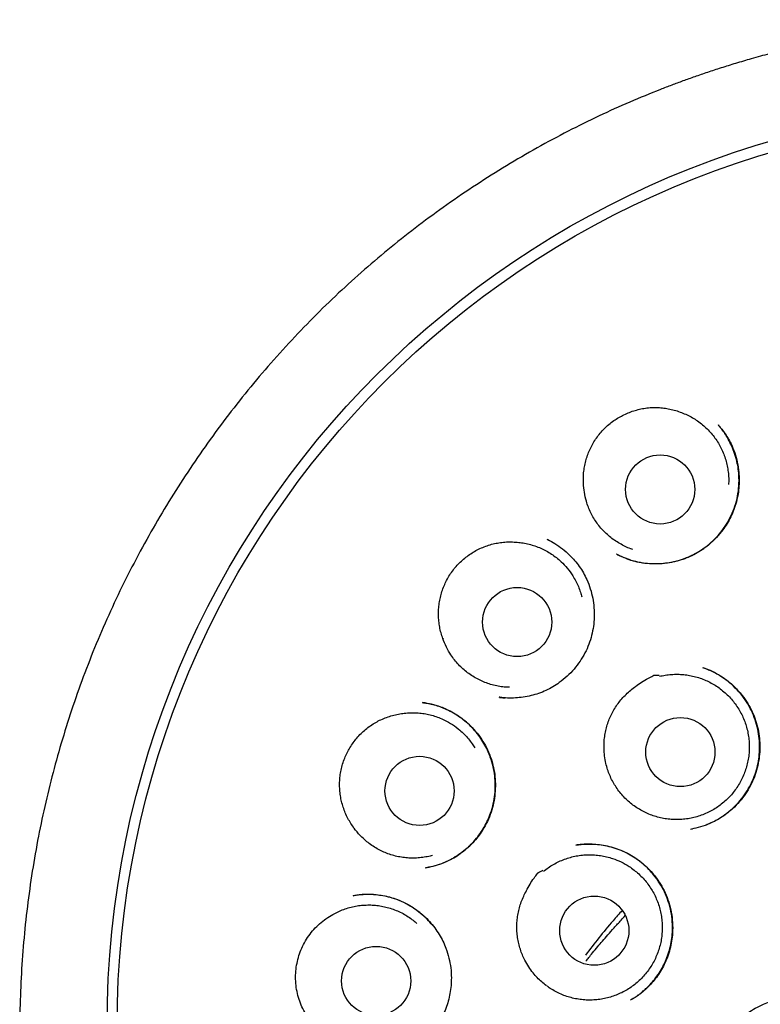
# Model space of a CAD drawing. Header units: millimetres. Extents: x 8 to 743, y 12 to 692.
# Tile 53 of 56: x 368 to 381, y 674 to 692. Entities that reach past the tile are written whole.
import ezdxf

# ---------------------------------------------------------------- set-up
doc = ezdxf.new("R2010")
doc.units = ezdxf.units.MM

msp = doc.modelspace()

# ---------------------------------------------------------------- linework, layer by layer
at = {"color": 7, "linetype": 'Continuous', "lineweight": 30}
for p, q in [((380.284, 684.705), (380.288, 684.7)), ((377.28, 682.665), (377.257, 682.676)), ((377.258, 682.677), (377.264, 682.673)), ((377.259, 682.674), (377.264, 682.672)), ((378.489, 682.412), (378.485, 682.413)), ((376.419, 679.877), (376.403, 679.879)), ((376.419, 679.876), (376.407, 679.877)), ((379.797, 677.539), (379.829, 677.546)), ((375.117, 676.856), (375.103, 676.853)), ((373.821, 676.36), (373.826, 676.36))]:
    msp.add_line(p, q, dxfattribs=at)
for centre, radius in [((385.799, 674.049), 16.343), ((385.793, 674.038), 16.158), ((379.258, 683.562), 0.613), ((376.723, 681.211), 0.613), ((379.616, 678.906), 0.613), ((374.994, 678.218), 0.613), ((378.09, 675.74), 0.613), ((374.225, 674.849), 0.613)]:
    msp.add_circle(centre, radius, dxfattribs=at)
for points, knots in [([(385.793, 691.889), (385.629, 691.888), (385.306, 691.885), (384.83, 691.865), (384.371, 691.833), (383.929, 691.792), (383.504, 691.742), (383.097, 691.684), (382.694, 691.617), (382.299, 691.543), (381.911, 691.461), (381.545, 691.375), (381.201, 691.287), (380.886, 691.201), (380.6, 691.116), (380.341, 691.036), (380.099, 690.957), (379.874, 690.879), (379.663, 690.804), (379.461, 690.729), (379.145, 690.607), (378.714, 690.43), (378.168, 690.183), (377.621, 689.913), (377.073, 689.618), (376.531, 689.302), (375.998, 688.966), (375.479, 688.613), (374.976, 688.244), (374.489, 687.861), (374.016, 687.462), (373.555, 687.045), (373.107, 686.609), (372.672, 686.155), (372.253, 685.685), (371.85, 685.199), (371.466, 684.702), (371.101, 684.194), (370.755, 683.677), (370.427, 683.148), (370.116, 682.605), (369.822, 682.048), (369.547, 681.479), (369.293, 680.901), (369.06, 680.315), (368.85, 679.727), (368.662, 679.136), (368.495, 678.542), (368.349, 677.942), (368.222, 677.333), (368.116, 676.715), (368.031, 676.088), (367.967, 675.457), (367.926, 674.826), (367.907, 674.199), (367.911, 673.576), (367.936, 672.958), (367.982, 672.341), (368.051, 671.721), (368.141, 671.1), (368.253, 670.479), (368.387, 669.862), (368.542, 669.25), (368.718, 668.647), (368.913, 668.056), (369.126, 667.475), (369.36, 666.903), (369.615, 666.336), (369.892, 665.774), (370.19, 665.218), (370.508, 664.671), (370.847, 664.134), (371.179, 663.645), (371.502, 663.201), (371.81, 662.8), (372.131, 662.406), (372.464, 662.02), (372.804, 661.648), (373.153, 661.287), (373.512, 660.936), (373.887, 660.589), (374.279, 660.247), (374.687, 659.911), (375.048, 659.632), (375.351, 659.408), (375.588, 659.238), (375.816, 659.081), (376.035, 658.934), (376.245, 658.798), (376.44, 658.675), (376.622, 658.563), (376.791, 658.462), (376.952, 658.369), (377.096, 658.284), (377.186, 658.233), (377.226, 658.21)], [0, 0, 0, 0, 0.010391, 0.0204485, 0.0301695, 0.0395513, 0.0485914, 0.0572879, 0.0656387, 0.0744237, 0.0827871, 0.0907279, 0.0982451, 0.1053383, 0.1114187, 0.1171486, 0.1225283, 0.127558, 0.1322383, 0.1367208, 0.1412168, 0.1536587, 0.1662455, 0.1792172, 0.1923437, 0.2056215, 0.2189648, 0.2323069, 0.2454055, 0.2584948, 0.2715706, 0.2846286, 0.297899, 0.3111761, 0.3244864, 0.3378234, 0.3511807, 0.3643145, 0.3774601, 0.3906108, 0.4037599, 0.4171397, 0.4305045, 0.4438502, 0.4571663, 0.4704471, 0.4834723, 0.4964953, 0.509531, 0.5225918, 0.5359378, 0.5493207, 0.5627151, 0.5760958, 0.5894382, 0.6024973, 0.6155667, 0.6286509, 0.6417466, 0.6550884, 0.6684349, 0.6817822, 0.6951259, 0.7084617, 0.7215475, 0.734617, 0.7476673, 0.7607295, 0.774049, 0.7873842, 0.8007312, 0.814132, 0.82761, 0.8382513, 0.848935, 0.8596587, 0.8704202, 0.881246, 0.891652, 0.9022424, 0.9130383, 0.9240292, 0.9352033, 0.9465478, 0.952947, 0.9591161, 0.9649839, 0.9705506, 0.9758191, 0.9807912, 0.9852091, 0.9893659, 0.9932661, 0.9969503, 1, 1, 1, 1]), ([(377.899, 683.674), (377.897, 683.708), (377.895, 683.778), (377.903, 683.884), (377.92, 683.989), (377.945, 684.092), (377.979, 684.193), (378.02, 684.289), (378.07, 684.384), (378.128, 684.474), (378.193, 684.56), (378.266, 684.64), (378.347, 684.715), (378.433, 684.781), (378.523, 684.839), (378.616, 684.888), (378.713, 684.93), (378.813, 684.964), (378.917, 684.99), (379.024, 685.008), (379.133, 685.016), (379.242, 685.014), (379.35, 685.003), (379.455, 684.983), (379.559, 684.955), (379.627, 684.928), (379.661, 684.915)], [0, 0, 0, 0, 0.040475, 0.081696, 0.122919, 0.164898, 0.205369, 0.246517, 0.287665, 0.329512, 0.371264, 0.413324, 0.456381, 0.499789, 0.539972, 0.58083, 0.621689, 0.663236, 0.704793, 0.746642, 0.789434, 0.832564, 0.873669, 0.915525, 0.957382, 1, 1, 1, 1]), ([(379.661, 684.915), (379.693, 684.901), (379.759, 684.873), (379.853, 684.821), (379.944, 684.761), (380.03, 684.693), (380.109, 684.618), (380.181, 684.538), (380.246, 684.451), (380.304, 684.359), (380.354, 684.262), (380.395, 684.163), (380.428, 684.059), (380.452, 683.952), (380.467, 683.845), (380.474, 683.744), (380.471, 683.68), (380.469, 683.651)], [0, 0, 0, 0, 0.066515, 0.133492, 0.201926, 0.270863, 0.337619, 0.404843, 0.472789, 0.541726, 0.608241, 0.675219, 0.743652, 0.812589, 0.879346, 0.946569, 1, 1, 1, 1]), ([(378.489, 682.412), (378.51, 682.402), (378.557, 682.379), (378.629, 682.349), (378.705, 682.322), (378.779, 682.298), (378.887, 682.271), (379.028, 682.249), (379.202, 682.243), (379.367, 682.256), (379.518, 682.285), (379.653, 682.323), (379.785, 682.375), (379.912, 682.439), (380.03, 682.514), (380.139, 682.6), (380.239, 682.695), (380.339, 682.808), (380.435, 682.944), (380.52, 683.101), (380.587, 683.268), (380.632, 683.444), (380.656, 683.627), (380.656, 683.798), (380.639, 683.955), (380.61, 684.095), (380.567, 684.233), (380.513, 684.363), (380.453, 684.476), (380.393, 684.57), (380.349, 684.631), (380.324, 684.66), (380.32, 684.665)], [0, 0, 0, 0, 0.017236, 0.039504, 0.057233, 0.077056, 0.097458, 0.139231, 0.182339, 0.226786, 0.260987, 0.295895, 0.331041, 0.365854, 0.400347, 0.434536, 0.468452, 0.502112, 0.546593, 0.590639, 0.634503, 0.679206, 0.724616, 0.770621, 0.80558, 0.84095, 0.876759, 0.912562, 0.944574, 0.971977, 0.994689, 1, 1, 1, 1]), ([(380.284, 684.707), (380.301, 684.687), (380.339, 684.644), (380.397, 684.569), (380.458, 684.476), (380.522, 684.357), (380.582, 684.211), (380.628, 684.042), (380.653, 683.879), (380.66, 683.726), (380.653, 683.586), (380.634, 683.446), (380.601, 683.308), (380.555, 683.174), (380.497, 683.047), (380.427, 682.927), (380.338, 682.802), (380.227, 682.676), (380.091, 682.555), (379.955, 682.46), (379.821, 682.387), (379.694, 682.332), (379.561, 682.29), (379.423, 682.26), (379.282, 682.243), (379.139, 682.239), (378.995, 682.249), (378.869, 682.27), (378.768, 682.296), (378.692, 682.321), (378.627, 682.346), (378.572, 682.37), (378.528, 682.391), (378.503, 682.404), (378.492, 682.41)], [0, 0, 0, 0, 0.019878, 0.043291, 0.070416, 0.100575, 0.141932, 0.184409, 0.228022, 0.261469, 0.295517, 0.33003, 0.364374, 0.398457, 0.432294, 0.465911, 0.49933, 0.543587, 0.587518, 0.631187, 0.66427, 0.697811, 0.731613, 0.765681, 0.800053, 0.834757, 0.869819, 0.905169, 0.927005, 0.946413, 0.963406, 0.977981, 0.990154, 1, 1, 1, 1]), ([(378.775, 682.497), (378.762, 682.501), (378.714, 682.516), (378.636, 682.551), (378.539, 682.601), (378.447, 682.659), (378.361, 682.725), (378.281, 682.797), (378.206, 682.877), (378.139, 682.962), (378.079, 683.053), (378.028, 683.148), (377.984, 683.248), (377.943, 683.368), (377.91, 683.511), (377.902, 683.619), (377.899, 683.674)], [0, 0, 0, 0, 0.026306, 0.095385, 0.164956, 0.235668, 0.304144, 0.373098, 0.442794, 0.513506, 0.581982, 0.650936, 0.720632, 0.791344, 0.895043, 1, 1, 1, 1]), ([(377.264, 682.673), (377.308, 682.65), (377.399, 682.603), (377.529, 682.511), (377.645, 682.409), (377.744, 682.303), (377.826, 682.197), (377.898, 682.084), (377.965, 681.953), (378.023, 681.803), (378.065, 681.635), (378.088, 681.467), (378.092, 681.299), (378.078, 681.134), (378.046, 680.973), (377.996, 680.814), (377.927, 680.661), (377.839, 680.514), (377.734, 680.375), (377.611, 680.248), (377.483, 680.144), (377.356, 680.061), (377.234, 679.996), (377.105, 679.944), (376.97, 679.904), (376.832, 679.877), (376.691, 679.863), (376.553, 679.861), (376.462, 679.871), (376.419, 679.876)], [0, 0, 0, 0, 0.035786, 0.074856, 0.115456, 0.146935, 0.179234, 0.211444, 0.243282, 0.285179, 0.326472, 0.367162, 0.407213, 0.446582, 0.485629, 0.525235, 0.565457, 0.606335, 0.647906, 0.690188, 0.733193, 0.765947, 0.7991, 0.83258, 0.866207, 0.900016, 0.934044, 0.968323, 1, 1, 1, 1]), ([(375.406, 680.92), (375.395, 680.953), (375.372, 681.019), (375.349, 681.122), (375.334, 681.228), (375.328, 681.334), (375.33, 681.44), (375.341, 681.544), (375.361, 681.649), (375.39, 681.752), (375.427, 681.853), (375.473, 681.952), (375.528, 682.047), (375.591, 682.136), (375.66, 682.218), (375.734, 682.292), (375.814, 682.361), (375.9, 682.423), (375.992, 682.478), (376.089, 682.526), (376.191, 682.566), (376.295, 682.597), (376.401, 682.618), (376.507, 682.63), (376.615, 682.633), (376.687, 682.628), (376.724, 682.625)], [0, 0, 0, 0, 0.040475, 0.081696, 0.122919, 0.164898, 0.205369, 0.246517, 0.287665, 0.329512, 0.371264, 0.413324, 0.456381, 0.499789, 0.539972, 0.58083, 0.621689, 0.663236, 0.704793, 0.746642, 0.789434, 0.832564, 0.873669, 0.915525, 0.957382, 1, 1, 1, 1]), ([(376.724, 682.625), (376.759, 682.622), (376.83, 682.614), (376.936, 682.592), (377.04, 682.561), (377.142, 682.521), (377.239, 682.473), (377.331, 682.418), (377.42, 682.354), (377.516, 682.271), (377.615, 682.166), (377.7, 682.048), (377.763, 681.938), (377.809, 681.84), (377.844, 681.746), (377.861, 681.684), (377.868, 681.656)], [0, 0, 0, 0, 0.06652, 0.133502, 0.201941, 0.270883, 0.337644, 0.404873, 0.472824, 0.541766, 0.6419, 0.743633, 0.812575, 0.879337, 0.946565, 1, 1, 1, 1]), ([(375.406, 680.92), (375.407, 680.919), (375.409, 680.917), (375.411, 680.916), (375.412, 680.916)], [0, 0, 0, 0, 0.590445, 1, 1, 1, 1]), ([(376.589, 680.054), (376.575, 680.054), (376.526, 680.054), (376.44, 680.064), (376.333, 680.083), (376.228, 680.112), (376.127, 680.149), (376.029, 680.195), (375.934, 680.249), (375.845, 680.311), (375.761, 680.38), (375.684, 680.456), (375.613, 680.538), (375.538, 680.641), (375.465, 680.767), (375.426, 680.869), (375.406, 680.92)], [0, 0, 0, 0, 0.026306, 0.095385, 0.164956, 0.235668, 0.304144, 0.373098, 0.442794, 0.513506, 0.581982, 0.650936, 0.720632, 0.791344, 0.895043, 1, 1, 1, 1]), ([(380.01, 680.403), (380.031, 680.396), (380.079, 680.38), (380.156, 680.349), (380.244, 680.307), (380.34, 680.251), (380.44, 680.181), (380.539, 680.099), (380.631, 680.007), (380.723, 679.898), (380.812, 679.77), (380.891, 679.622), (380.952, 679.468), (380.994, 679.311), (381.019, 679.151), (381.027, 678.99), (381.017, 678.828), (380.989, 678.665), (380.944, 678.504), (380.879, 678.348), (380.795, 678.198), (380.693, 678.058), (380.574, 677.929), (380.44, 677.814), (380.293, 677.716), (380.136, 677.636), (379.976, 677.576), (379.865, 677.553), (379.812, 677.542)], [0, 0, 0, 0, 0.018109, 0.039601, 0.064538, 0.092958, 0.124895, 0.158361, 0.1915, 0.224318, 0.267576, 0.310299, 0.352539, 0.394177, 0.435052, 0.476059, 0.517568, 0.559593, 0.602146, 0.645258, 0.688976, 0.733325, 0.778223, 0.823231, 0.868242, 0.913216, 0.95816, 1, 1, 1, 1]), ([(380.07, 677.616), (380.101, 677.628), (380.17, 677.656), (380.275, 677.712), (380.385, 677.781), (380.489, 677.861), (380.597, 677.959), (380.702, 678.076), (380.799, 678.215), (380.88, 678.361), (380.942, 678.512), (380.986, 678.667), (381.013, 678.824), (381.023, 678.985), (381.015, 679.15), (380.989, 679.315), (380.943, 679.481), (380.877, 679.643), (380.789, 679.799), (380.683, 679.944), (380.561, 680.073), (380.43, 680.185), (380.292, 680.277), (380.156, 680.349), (380.064, 680.383), (380.022, 680.398)], [0, 0, 0, 0, 0.0277975, 0.0618013, 0.0984094, 0.1350357, 0.1712126, 0.2187429, 0.2654908, 0.3114892, 0.3567664, 0.4010303, 0.4447016, 0.4891493, 0.5345111, 0.5808308, 0.6281694, 0.6765987, 0.7258799, 0.7760034, 0.8254476, 0.8730283, 0.9188103, 0.9628574, 1, 1, 1, 1]), ([(378.263, 678.972), (378.262, 679.007), (378.262, 679.076), (378.273, 679.181), (378.292, 679.286), (378.319, 679.389), (378.355, 679.489), (378.399, 679.586), (378.451, 679.68), (378.511, 679.77), (378.579, 679.853), (378.654, 679.931), (378.735, 680.004), (378.827, 680.076), (378.929, 680.145), (379.031, 680.212), (379.106, 680.242), (379.14, 680.268), (379.147, 680.268), (379.151, 680.268), (379.168, 680.269), (379.199, 680.27), (379.226, 680.27), (379.241, 680.271)], [0, 0, 0, 0, 0.059262, 0.118526, 0.179483, 0.240442, 0.300342, 0.360242, 0.421811, 0.483378, 0.544286, 0.605201, 0.667616, 0.730047, 0.804206, 0.878631, 0.935117, 0.94603, 0.9464, 0.947767, 0.953232, 0.975094, 1, 1, 1, 1]), ([(379.243, 680.249), (379.278, 680.257), (379.348, 680.272), (379.455, 680.284), (379.564, 680.287), (379.673, 680.282), (379.781, 680.266), (379.886, 680.243), (379.991, 680.21), (380.091, 680.168), (380.188, 680.118), (380.279, 680.061), (380.366, 679.995), (380.448, 679.923), (380.522, 679.844), (380.589, 679.76), (380.65, 679.669), (380.703, 679.573), (380.747, 679.474), (380.783, 679.372), (380.81, 679.266), (380.828, 679.158), (380.837, 679.05), (380.837, 678.942), (380.828, 678.833), (380.809, 678.726), (380.782, 678.62), (380.746, 678.518), (380.701, 678.419), (380.648, 678.323), (380.588, 678.233), (380.52, 678.149), (380.445, 678.069), (380.364, 677.997), (380.277, 677.932), (380.185, 677.875), (380.088, 677.825), (379.987, 677.784), (379.883, 677.751), (379.778, 677.727), (379.67, 677.713), (379.561, 677.707), (379.453, 677.711), (379.345, 677.723), (379.238, 677.745), (379.134, 677.776), (379.033, 677.815), (378.936, 677.863), (378.842, 677.919), (378.754, 677.982), (378.671, 678.053), (378.595, 678.13), (378.525, 678.214), (378.463, 678.303), (378.409, 678.397), (378.362, 678.495), (378.324, 678.597), (378.293, 678.711), (378.269, 678.837), (378.265, 678.927), (378.263, 678.972)], [0, 0, 0, 0, 0.016852, 0.033703, 0.050981, 0.068386, 0.085241, 0.102304, 0.119367, 0.136772, 0.153627, 0.170599, 0.187754, 0.205159, 0.22201, 0.238862, 0.25614, 0.273545, 0.290399, 0.307371, 0.324526, 0.341931, 0.358785, 0.375849, 0.392912, 0.410317, 0.427172, 0.444235, 0.461298, 0.478703, 0.495558, 0.512621, 0.529685, 0.54709, 0.563944, 0.581007, 0.598071, 0.615476, 0.63233, 0.649393, 0.666457, 0.683862, 0.700716, 0.71778, 0.734843, 0.752248, 0.769102, 0.786166, 0.803229, 0.820634, 0.837488, 0.854461, 0.871616, 0.88902, 0.905872, 0.922724, 0.940002, 0.957407, 0.978585, 1, 1, 1, 1]), ([(376.413, 679.876), (376.437, 679.873), (376.469, 679.869), (376.501, 679.868), (376.509, 679.868)], [0, 0, 0, 0, 0.758382, 1, 1, 1, 1]), ([(375.039, 679.784), (375.069, 679.78), (375.132, 679.772), (375.23, 679.751), (375.338, 679.72), (375.452, 679.677), (375.57, 679.619), (375.686, 679.547), (375.797, 679.465), (375.909, 679.363), (376.018, 679.242), (376.119, 679.099), (376.201, 678.948), (376.263, 678.791), (376.307, 678.631), (376.333, 678.466), (376.34, 678.299), (376.329, 678.13), (376.299, 677.961), (376.25, 677.796), (376.179, 677.636), (376.097, 677.496), (376.008, 677.376), (375.915, 677.272), (375.81, 677.175), (375.691, 677.085), (375.561, 677.005), (375.418, 676.938), (375.269, 676.886), (375.166, 676.866), (375.117, 676.856)], [0, 0, 0, 0, 0.021916, 0.046165, 0.072806, 0.101887, 0.133268, 0.166321, 0.19903, 0.23125, 0.273455, 0.314829, 0.355406, 0.395231, 0.434326, 0.473417, 0.512994, 0.553017, 0.593444, 0.634263, 0.675495, 0.717186, 0.748999, 0.781913, 0.815971, 0.85118, 0.887568, 0.925184, 0.963823, 1, 1, 1, 1]), ([(375.092, 676.852), (375.14, 676.862), (375.241, 676.881), (375.392, 676.931), (375.533, 676.994), (375.661, 677.068), (375.775, 677.15), (375.883, 677.244), (375.981, 677.348), (376.067, 677.459), (376.141, 677.576), (376.203, 677.697), (376.259, 677.834), (376.304, 677.987), (376.331, 678.155), (376.339, 678.321), (376.329, 678.488), (376.299, 678.654), (376.255, 678.806), (376.199, 678.942), (376.137, 679.062), (376.062, 679.177), (375.976, 679.286), (375.878, 679.388), (375.771, 679.481), (375.657, 679.562), (375.525, 679.638), (375.375, 679.705), (375.213, 679.757), (375.104, 679.774), (375.053, 679.782)], [0, 0, 0, 0, 0.035047, 0.072715, 0.112972, 0.14487, 0.178243, 0.212632, 0.246544, 0.27988, 0.312641, 0.344833, 0.376464, 0.417795, 0.458064, 0.497084, 0.536173, 0.576175, 0.617128, 0.648505, 0.680479, 0.713071, 0.746137, 0.77968, 0.813493, 0.846726, 0.87933, 0.921862, 0.963403, 1, 1, 1, 1]), ([(373.836, 677.554), (373.816, 677.583), (373.775, 677.639), (373.723, 677.73), (373.677, 677.827), (373.64, 677.927), (373.611, 678.028), (373.591, 678.132), (373.579, 678.238), (373.576, 678.345), (373.581, 678.453), (373.596, 678.561), (373.621, 678.668), (373.655, 678.771), (373.697, 678.869), (373.745, 678.962), (373.802, 679.051), (373.866, 679.136), (373.937, 679.216), (374.016, 679.291), (374.101, 679.359), (374.192, 679.419), (374.286, 679.47), (374.384, 679.513), (374.487, 679.548), (374.557, 679.564), (374.593, 679.572)], [0, 0, 0, 0, 0.040621, 0.081243, 0.123069, 0.164897, 0.2055, 0.246104, 0.287808, 0.329512, 0.371419, 0.413324, 0.456555, 0.499789, 0.540104, 0.58042, 0.621828, 0.663236, 0.704939, 0.746642, 0.789604, 0.832564, 0.873816, 0.91507, 0.957534, 1, 1, 1, 1]), ([(374.593, 679.572), (374.628, 679.579), (374.697, 679.593), (374.805, 679.603), (374.914, 679.604), (375.022, 679.596), (375.129, 679.579), (375.234, 679.553), (375.337, 679.518), (375.453, 679.467), (375.579, 679.395), (375.695, 679.308), (375.788, 679.222), (375.86, 679.141), (375.922, 679.062), (375.956, 679.007), (375.971, 678.983)], [0, 0, 0, 0, 0.06652, 0.133502, 0.201941, 0.270883, 0.337644, 0.404873, 0.472824, 0.541766, 0.6419, 0.743633, 0.812575, 0.879337, 0.946565, 1, 1, 1, 1]), ([(373.836, 677.554), (373.839, 677.554), (373.844, 677.553), (373.847, 677.553), (373.849, 677.553)], [0, 0, 0, 0, 0.590445, 1, 1, 1, 1]), ([(375.221, 677.075), (375.208, 677.071), (375.161, 677.056), (375.076, 677.041), (374.968, 677.028), (374.859, 677.024), (374.751, 677.03), (374.645, 677.045), (374.538, 677.069), (374.435, 677.102), (374.335, 677.143), (374.239, 677.192), (374.146, 677.25), (374.045, 677.327), (373.937, 677.426), (373.87, 677.511), (373.836, 677.554)], [0, 0, 0, 0, 0.026306, 0.095385, 0.164956, 0.235668, 0.304144, 0.373098, 0.442794, 0.513506, 0.581982, 0.650936, 0.720632, 0.791344, 0.895043, 1, 1, 1, 1]), ([(377.764, 677.256), (377.795, 677.261), (377.861, 677.27), (377.966, 677.276), (378.084, 677.275), (378.214, 677.263), (378.351, 677.236), (378.491, 677.195), (378.625, 677.141), (378.751, 677.074), (378.869, 676.996), (378.977, 676.909), (379.075, 676.814), (379.172, 676.7), (379.265, 676.567), (379.348, 676.411), (379.413, 676.244), (379.458, 676.067), (379.48, 675.883), (379.48, 675.711), (379.462, 675.553), (379.432, 675.412), (379.389, 675.273), (379.333, 675.142), (379.267, 675.021), (379.193, 674.913), (379.115, 674.816), (379.042, 674.739), (378.977, 674.679), (378.922, 674.633), (378.861, 674.587), (378.797, 674.545), (378.754, 674.521), (378.734, 674.509)], [0, 0, 0, 0, 0.023152, 0.049082, 0.07783, 0.109412, 0.143823, 0.179478, 0.21458, 0.24914, 0.283173, 0.316707, 0.349759, 0.382336, 0.425032, 0.467337, 0.510557, 0.554633, 0.599359, 0.644798, 0.679373, 0.714373, 0.749805, 0.784613, 0.817862, 0.849556, 0.879702, 0.908288, 0.926474, 0.943957, 0.960435, 0.981936, 1, 1, 1, 1]), ([(378.768, 674.529), (378.781, 674.538), (378.811, 674.557), (378.859, 674.591), (378.915, 674.634), (378.975, 674.684), (379.046, 674.75), (379.123, 674.832), (379.203, 674.934), (379.276, 675.046), (379.339, 675.166), (379.392, 675.295), (379.433, 675.431), (379.461, 675.57), (379.477, 675.726), (379.476, 675.898), (379.451, 676.081), (379.405, 676.258), (379.338, 676.427), (379.251, 676.584), (379.155, 676.717), (379.056, 676.829), (378.956, 676.922), (378.846, 677.007), (378.728, 677.082), (378.601, 677.147), (378.466, 677.2), (378.325, 677.238), (378.186, 677.262), (378.057, 677.273), (377.943, 677.273), (377.848, 677.268), (377.791, 677.26), (377.765, 677.256)], [0, 0, 0, 0, 0.011588, 0.026359, 0.043718, 0.063424, 0.08376, 0.114886, 0.146773, 0.179433, 0.212896, 0.247175, 0.282067, 0.317144, 0.351878, 0.397692, 0.443007, 0.487887, 0.532399, 0.576315, 0.619864, 0.652946, 0.686477, 0.72048, 0.754987, 0.790046, 0.825639, 0.861561, 0.897394, 0.929582, 0.957384, 0.980842, 1, 1, 1, 1]), ([(377.189, 676.792), (377.217, 676.814), (377.273, 676.858), (377.365, 676.916), (377.462, 676.966), (377.562, 677.008), (377.666, 677.041), (377.771, 677.066), (377.879, 677.081), (377.987, 677.087), (378.096, 677.084), (378.203, 677.072), (378.31, 677.051), (378.432, 677.016), (378.566, 676.961), (378.693, 676.89), (378.796, 676.816), (378.879, 676.746), (378.956, 676.669), (379.026, 676.586), (379.089, 676.497), (379.144, 676.403), (379.191, 676.306), (379.23, 676.203), (379.26, 676.099), (379.281, 675.992), (379.293, 675.884), (379.295, 675.775), (379.289, 675.666), (379.274, 675.559), (379.249, 675.454), (379.216, 675.35), (379.174, 675.249), (379.124, 675.153), (379.066, 675.061), (379, 674.974), (378.928, 674.893), (378.849, 674.819), (378.764, 674.752), (378.673, 674.692), (378.577, 674.64), (378.478, 674.596), (378.376, 674.561), (378.27, 674.534), (378.163, 674.517), (378.055, 674.508), (377.947, 674.509), (377.838, 674.519), (377.731, 674.538), (377.626, 674.566), (377.525, 674.602), (377.425, 674.648), (377.334, 674.698), (377.279, 674.737), (377.254, 674.755)], [0, 0, 0, 0, 0.0185868, 0.0373026, 0.0564255, 0.075689, 0.0943432, 0.1131619, 0.1321145, 0.151378, 0.1700322, 0.1888168, 0.2078036, 0.2270671, 0.2550459, 0.2834719, 0.3027354, 0.3213896, 0.3401742, 0.3591609, 0.3784245, 0.3970786, 0.4158973, 0.43485, 0.4541135, 0.4727676, 0.4915863, 0.510539, 0.5298025, 0.5484567, 0.5672753, 0.586228, 0.6054915, 0.6241457, 0.6429644, 0.661917, 0.6811805, 0.6998347, 0.7186534, 0.7376061, 0.7568696, 0.7755237, 0.7943424, 0.8132951, 0.8325586, 0.8512128, 0.8699974, 0.8889841, 0.9082476, 0.9269018, 0.9456864, 0.9646731, 0.9839366, 1, 1, 1, 1]), ([(376.86, 675.217), (376.845, 675.248), (376.814, 675.311), (376.778, 675.41), (376.75, 675.512), (376.73, 675.617), (376.719, 675.723), (376.717, 675.829), (376.723, 675.936), (376.738, 676.043), (376.762, 676.148), (376.796, 676.25), (376.838, 676.351), (376.889, 676.456), (376.951, 676.563), (377.014, 676.667), (377.069, 676.727), (377.088, 676.765), (377.094, 676.768), (377.098, 676.77), (377.113, 676.778), (377.14, 676.792), (377.164, 676.804), (377.177, 676.811)], [0, 0, 0, 0, 0.059054, 0.118526, 0.179272, 0.240441, 0.300145, 0.360241, 0.421588, 0.483376, 0.544064, 0.605203, 0.667487, 0.730048, 0.804207, 0.878632, 0.935117, 0.946031, 0.9464, 0.947767, 0.953232, 0.975094, 1, 1, 1, 1]), ([(373.818, 676.36), (373.841, 676.365), (373.891, 676.374), (373.969, 676.383), (374.047, 676.387), (374.12, 676.386), (374.21, 676.382), (374.317, 676.369), (374.442, 676.343), (374.571, 676.304), (374.702, 676.251), (374.832, 676.182), (374.955, 676.099), (375.069, 676.006), (375.172, 675.903), (375.263, 675.793), (375.342, 675.676), (375.409, 675.554), (375.47, 675.415), (375.518, 675.257), (375.55, 675.08), (375.56, 674.916), (375.553, 674.765), (375.535, 674.628), (375.504, 674.492), (375.46, 674.359), (375.402, 674.229), (375.332, 674.105), (375.249, 673.988), (375.155, 673.879), (375.051, 673.78), (374.94, 673.693), (374.821, 673.616), (374.737, 673.575), (374.695, 673.555)], [0, 0, 0, 0, 0.01812, 0.039406, 0.055574, 0.072673, 0.090488, 0.118554, 0.148254, 0.179621, 0.21268, 0.24722, 0.281999, 0.316252, 0.349997, 0.383244, 0.416004, 0.448294, 0.480141, 0.521921, 0.563158, 0.604903, 0.636624, 0.668668, 0.701017, 0.733671, 0.766643, 0.799955, 0.833565, 0.867095, 0.900487, 0.93375, 0.966907, 1, 1, 1, 1]), ([(375.223, 675.837), (375.193, 675.873), (375.131, 675.944), (375.026, 676.04), (374.913, 676.125), (374.783, 676.206), (374.634, 676.277), (374.468, 676.334), (374.301, 676.369), (374.137, 676.383), (373.976, 676.383), (373.871, 676.368), (373.819, 676.36)], [0, 0, 0, 0, 0.0891346, 0.1807554, 0.2706865, 0.3587443, 0.4733129, 0.5848266, 0.693342, 0.7982672, 0.9003487, 1, 1, 1, 1]), ([(373.329, 673.876), (373.292, 673.905), (373.217, 673.962), (373.118, 674.063), (373.03, 674.174), (372.956, 674.294), (372.894, 674.421), (372.846, 674.556), (372.813, 674.697), (372.796, 674.842), (372.797, 674.986), (372.813, 675.127), (372.845, 675.264), (372.891, 675.398), (372.953, 675.528), (373.029, 675.651), (373.119, 675.764), (373.222, 675.865), (373.334, 675.954), (373.416, 676.003), (373.457, 676.027)], [0, 0, 0, 0, 0.054899, 0.109981, 0.164895, 0.219715, 0.274697, 0.329516, 0.386208, 0.443093, 0.49978, 0.554208, 0.608801, 0.663234, 0.719623, 0.776191, 0.832562, 0.888308, 0.94424, 1, 1, 1, 1]), ([(373.457, 676.027), (373.488, 676.044), (373.551, 676.077), (373.65, 676.118), (373.754, 676.152), (373.86, 676.176), (373.967, 676.191), (374.075, 676.197), (374.184, 676.194), (374.291, 676.182), (374.397, 676.16), (374.501, 676.13), (374.603, 676.091), (374.701, 676.044), (374.794, 675.988), (374.876, 675.93), (374.924, 675.888), (374.946, 675.869)], [0, 0, 0, 0, 0.0665153, 0.1334924, 0.2019261, 0.2708631, 0.3376194, 0.4048427, 0.4727891, 0.5417261, 0.6082414, 0.6752185, 0.7436522, 0.8125892, 0.8793456, 0.9465689, 1, 1, 1, 1]), ([(378.584, 676.099), (378.53, 676.038), (378.385, 675.876), (378.167, 675.612), (378.01, 675.409), (377.932, 675.308)], [0, 0, 0, 0, 0.230227, 0.615591, 1, 1, 1, 1]), ([(377.943, 675.202), (377.959, 675.222), (377.998, 675.27), (378.067, 675.355), (378.147, 675.453), (378.237, 675.559), (378.333, 675.67), (378.444, 675.794), (378.547, 675.908), (378.615, 675.98), (378.64, 676.006)], [0, 0, 0, 0, 0.0749588, 0.1808768, 0.317744, 0.4385213, 0.5761229, 0.7305417, 0.9017696, 1, 1, 1, 1]), ([(377.242, 674.763), (377.214, 674.785), (377.157, 674.83), (377.078, 674.906), (377, 674.995), (376.925, 675.098), (376.882, 675.177), (376.86, 675.217)], [0, 0, 0, 0, 0.179539, 0.362982, 0.547774, 0.772637, 1, 1, 1, 1]), ([(380.698, 674.196), (380.736, 674.226), (380.814, 674.289), (380.945, 674.37), (381.078, 674.435), (381.211, 674.484), (381.34, 674.518), (381.474, 674.54), (381.626, 674.551), (381.792, 674.544), (381.967, 674.517), (382.135, 674.471), (382.293, 674.407), (382.439, 674.327), (382.572, 674.233), (382.693, 674.127), (382.802, 674.007), (382.9, 673.874), (382.984, 673.729), (383.052, 673.573), (383.098, 673.42), (383.125, 673.277), (383.137, 673.145), (383.138, 673.015), (383.127, 672.875), (383.101, 672.731), (383.06, 672.587), (383.023, 672.5), (383.005, 672.458)], [0, 0, 0, 0, 0.036595, 0.0753, 0.116144, 0.148211, 0.18153, 0.216023, 0.250446, 0.295609, 0.339897, 0.38326, 0.42567, 0.467143, 0.5077, 0.547557, 0.587894, 0.628943, 0.670721, 0.71327, 0.756646, 0.789553, 0.822734, 0.85569, 0.887389, 0.927669, 0.965736, 1, 1, 1, 1])]:
    msp.add_open_spline(points, degree=3, knots=knots, dxfattribs=at)

doc.saveas('drawing.dxf')
